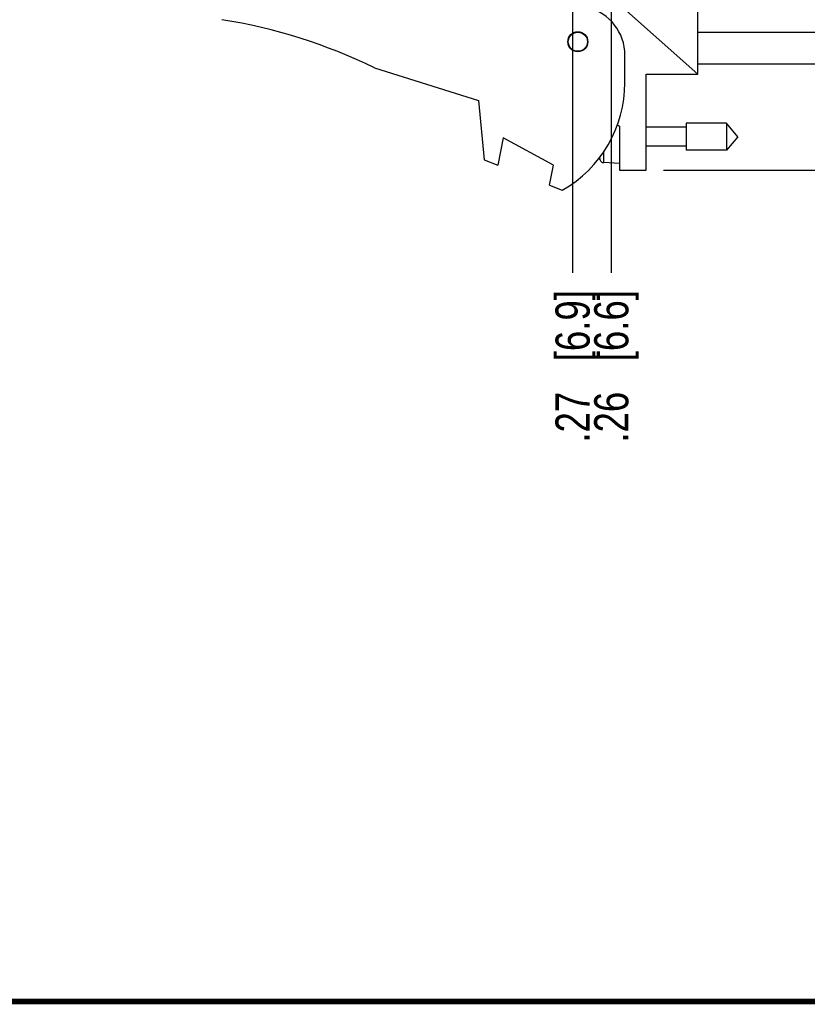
# Model space of a CAD drawing. Header units: inches. Extents: x 0.2 to 16.8, y 0.2 to 10.8.
# Tile 10 of 29: x 8.5 to 11.4, y 0.2 to 3.8. Entities that reach past the tile are written whole.
import ezdxf

# ---------------------------------------------------------------- set-up
doc = ezdxf.new("R2010")
doc.units = ezdxf.units.IN
doc.header["$LTSCALE"] = 0.935
doc.header["$MEASUREMENT"] = 0
doc.layers.get('0').update_dxf_attribs({"linetype": 'CONTINUOUS'})
doc.layers.add('DIMENSIONS', color=7, linetype='CONTINUOUS')
doc.styles.get("Standard").update_dxf_attribs({"font": 'txt', "width": 0.8})
doc.dimstyles.new('DIMSTYLE_1', dxfattribs={"dimtxt": 0.125, "dimasz": 0.18, "dimexe": 0.125, "dimexo": 0.0625, "dimgap": 0.03125, "dimtad": 0, "dimtih": 1, "dimtoh": 1, "dimzin": 4, "dimdsep": 46, "dimtxsty": 'STANDARD', "dimblk": '_FILLED', "dimblk1": '_FILLED', "dimblk2": '_FILLED', "dimcen": 0.09, "dimadec": 0, "dimazin": 0, "dimtp": 0.01, "dimtm": 0.01, "dimtfac": 1, "dimtofl": 0, "dimtmove": 0, "dimatfit": 3, "dimldrblk": '_FILLED', "dimfxl": 1, "dimtolj": 1, "dimtzin": 4, "dimarcsym": 0})
doc.dimstyles.new('DIMSTYLE_2', dxfattribs={"dimtxt": 0.125, "dimasz": 0.18, "dimexe": 0.125, "dimexo": 0.0625, "dimgap": 0.0625, "dimtad": 0, "dimtih": 1, "dimtoh": 1, "dimzin": 4, "dimdsep": 46, "dimtxsty": 'STANDARD', "dimblk": '_FILLED', "dimblk1": '_FILLED', "dimblk2": '_FILLED', "dimcen": 0.09, "dimadec": 0, "dimazin": 0, "dimtp": 0.01, "dimtm": 0.01, "dimtfac": 1, "dimtofl": 0, "dimtmove": 0, "dimatfit": 3, "dimldrblk": '_FILLED', "dimfxl": 1, "dimtolj": 1, "dimtzin": 4, "dimarcsym": 0})

# ---------------------------------------------------------------- blocks, each defined once
blk = doc.blocks.new('_FILLED')
at = {"color": 0, "linetype": 'BYBLOCK'}
blk.add_solid([(0, 0), (-1, 0.174), (-1, -0.174)], dxfattribs=at)
blk = doc.blocks.new('*D12')
at = {"layer": 'DIMENSIONS', "color": 2, "linetype": 'CONTINUOUS'}
for p, q in [((10.8549, 8.3609), (13.036, 8.36)), ((12.911, 8.3601), (12.9101, 5.9526)), ((12.909, 3.2952), (12.9099, 5.5151)), ((10.8529, 3.296), (13.034, 3.2951))]:
    blk.add_line(p, q, dxfattribs=at)
at = {"layer": 'DIMENSIONS', "color": 2, "linetype": 'CONTINUOUS', "xscale": 0.18, "yscale": 0.18, "zscale": 0.18}
for p, rotation in [((12.911, 8.3601), 89.9773754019), ((12.909, 3.2952), 269.9773754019)]:
    blk.add_blockref('_FILLED', p, dxfattribs=dict(at, rotation=rotation))
at = {"layer": 'DIMENSIONS', "color": 2, "linetype": 'CONTINUOUS', "insert": (12.76, 5.8901), "char_height": 0.125, "width": 0.7, "attachment_point": 2, "line_spacing_factor": 0.9}
blk.add_mtext('5.06\\P[128.6]', dxfattribs=at)
blk = doc.blocks.new('*D16')
at = {"layer": 'DIMENSIONS', "color": 2, "linetype": 'CONTINUOUS'}
blk.add_line((10.521, 4.5221), (10.521, 2.9204), dxfattribs=at)
at = {"layer": 'DIMENSIONS', "color": 2, "linetype": 'CONTINUOUS', "insert": (10.4585, 2.8579), "char_height": 0.125, "width": 0.925, "attachment_point": 3, "rotation": 90, "line_spacing_factor": 0.9}
blk.add_mtext('.27{\\Ftxt.shx;\\W1.000000;\\H0.125000; }[6.9]', dxfattribs=at)
blk = doc.blocks.new('*D17')
at = {"layer": 'DIMENSIONS', "color": 2, "linetype": 'CONTINUOUS'}
for p, q in [((10.5317, 5.4463), (10.5317, 5.2294)), ((10.5317, 5.2294), (10.6626, 5.0827)), ((10.6626, 5.0827), (10.6626, 2.9204))]:
    blk.add_line(p, q, dxfattribs=at)
at = {"layer": 'DIMENSIONS', "color": 2, "linetype": 'CONTINUOUS', "insert": (10.6001, 2.8579), "char_height": 0.125, "width": 0.925, "attachment_point": 3, "rotation": 90, "line_spacing_factor": 0.9}
blk.add_mtext('.26{\\Ftxt.shx;\\W1.000000;\\H0.125000; }[6.6]', dxfattribs=at)

msp = doc.modelspace()

# ---------------------------------------------------------------- linework, layer by layer
at = {"color": 7, "linetype": 'CONTINUOUS'}
for p, q in [((10.9784, 3.646), (10.9784, 4.225)), ((10.9784, 3.646), (10.5974, 3.9866)), ((10.9784, 3.7998), (11.6284, 3.7998)), ((10.7124, 3.615), (10.7124, 3.7157)), ((9.7974, 3.6697), (10.1774, 3.55)), ((10.9784, 3.6848), (11.6284, 3.6848)), ((10.7904, 3.646), (10.9784, 3.646)), ((10.7904, 3.296), (10.7904, 3.646)), ((10.1774, 3.55), (10.1974, 3.333)), ((10.6855, 3.4618), (10.6924, 3.456)), ((10.6924, 3.456), (10.6924, 3.296)), ((10.9361, 3.4531), (10.7904, 3.4531)), ((11.0842, 3.4672), (10.9361, 3.4672)), ((10.9361, 3.4672), (10.9361, 3.3688)), ((11.1255, 3.418), (11.0842, 3.4672)), ((11.0842, 3.4672), (11.0842, 3.3688)), ((11.1255, 3.418), (11.0842, 3.3688)), ((10.2674, 3.4138), (10.2474, 3.3138)), ((10.4514, 3.3138), (10.2674, 3.4138)), ((10.9361, 3.383), (10.7904, 3.383)), ((10.6353, 3.3233), (10.6353, 3.3631)), ((11.0842, 3.3688), (10.9361, 3.3688)), ((10.1974, 3.333), (10.2474, 3.3138)), ((10.4368, 3.241), (10.4514, 3.3138)), ((10.621, 3.3348), (10.621, 3.3432)), ((10.6924, 3.32), (10.6353, 3.3233)), ((10.6924, 3.296), (10.7904, 3.296)), ((10.4368, 3.241), (10.4834, 3.223))]:
    msp.add_line(p, q, dxfattribs=at)
at = {"color": 7, "linetype": 'CONTINUOUS', "const_width": 0.02}
msp.add_lwpolyline([(0.25, 0.2586), (16.75, 0.2586)], dxfattribs=at)
at = {"color": 7, "linetype": 'CONTINUOUS'}
for radius in [0.0365, 0.035]:
    msp.add_circle((10.5404, 3.765), radius, dxfattribs=at)
for centre, radius, start, end in [((10.5324, 3.7157), 0.18, 0, 75.5225), ((8.9161, 1.8455), 2.026, 64.2145, 80.8167), ((10.2624, 3.615), 0.45, 299.4136, 360), ((10.9228, 3.418), 0.313, 194.2404, 195.4149), ((10.6362, 3.339), 0.0157, 195.4149, 266.6961)]:
    msp.add_arc(centre, radius, start, end, dxfattribs=at)

# ---------------------------------------------------------------- dimensions: what is measured, and where the dimension line sits
at = {"layer": 'DIMENSIONS', "color": 2, "linetype": 'CONTINUOUS'}
dim = msp.add_linear_dim(base=(12.909, 3.2952), p1=(10.7924, 8.3609), p2=(10.7904, 3.296), angle=269.9774, dimstyle='DIMSTYLE_2', dxfattribs=at)
dim.commit()
dim.dimension.update_dxf_attribs({"geometry": '*D12', "text_midpoint": (12.91, 5.7339), "dimtype": 160})
for feature_location, offset, dtype, origin, picture, middle in [((10.5317, 5.4463), (0.1309, -2.5259), 0, (10.7924, 5.5088), '*D17', (10.6626, 2.3954)), ((10.521, 4.5221), (0, -1.6017), 1, (10.7924, 4.5846), '*D16', (10.521, 2.3954))]:
    dim = msp.add_ordinate_dim(feature_location=feature_location, offset=offset, dtype=dtype, origin=origin, dimstyle='DIMSTYLE_1', dxfattribs=at)
    dim.commit()
    dim.dimension.update_dxf_attribs({"geometry": picture, "text_midpoint": middle})

doc.saveas('drawing.dxf')
